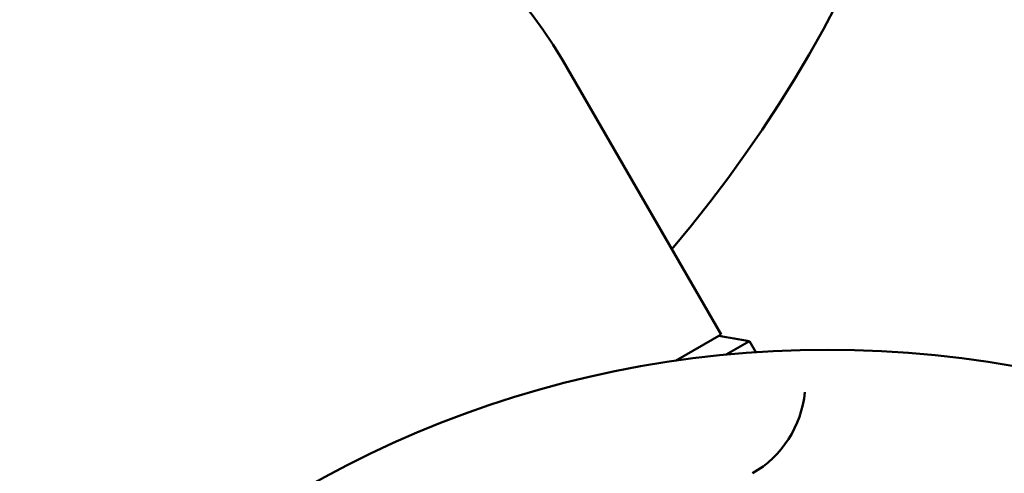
# Model space of a CAD drawing. Header units: millimetres. Extents: x 563 to 2732, y 83 to 2094.
# Tile 47 of 74: x 963 to 1010, y 177 to 199. Entities that reach past the tile are written whole.
import ezdxf

# ---------------------------------------------------------------- set-up
doc = ezdxf.new("R2010")
doc.units = ezdxf.units.MM
doc.header["$LTSCALE"] = 10
doc.layers.add('Widoczne (ISO)', color=7, linetype='Continuous', lineweight=50)

msp = doc.modelspace()

# ---------------------------------------------------------------- linework, layer by layer
at = {"layer": 'Widoczne (ISO)'}
for p, q in [((989.06, 196.677), (996.56, 183.686)), ((994.405, 182.442), (996.56, 183.686)), ((996.8, 182.731), (997.9, 183.366)), ((997.9, 183.366), (998.2, 182.847))]:
    msp.add_line(p, q, dxfattribs=at)
msp.add_circle((1001.597, 132.962), 50, dxfattribs=at)
for centre, radius, start, end in [((946.599, 228.221), 62.5, 319.63336, 40.36664), ((946.599, 228.221), 62.5, 319.63336, 40.36664), ((946.599, 228.221), 62.5, 319.63336, 40.36664), ((946.599, 228.221), 62.5, 319.63336, 40.36664), ((946.599, 228.221), 62.5, 319.63336, 40.36664), ((946.599, 228.221), 62.5, 319.63336, 40.36664), ((946.599, 228.221), 62.5, 319.63336, 40.36664), ((946.599, 228.221), 62.5, 319.63336, 40.36664), ((971.74, 186.677), 20, 30, 107.8228), ((988.636, 134.232), 50, 79.3225, 81.0169), ((995.551, 181.433), 5, 300, 354.4561)]:
    msp.add_arc(centre, radius, start, end, dxfattribs=at)

doc.saveas('drawing.dxf')
